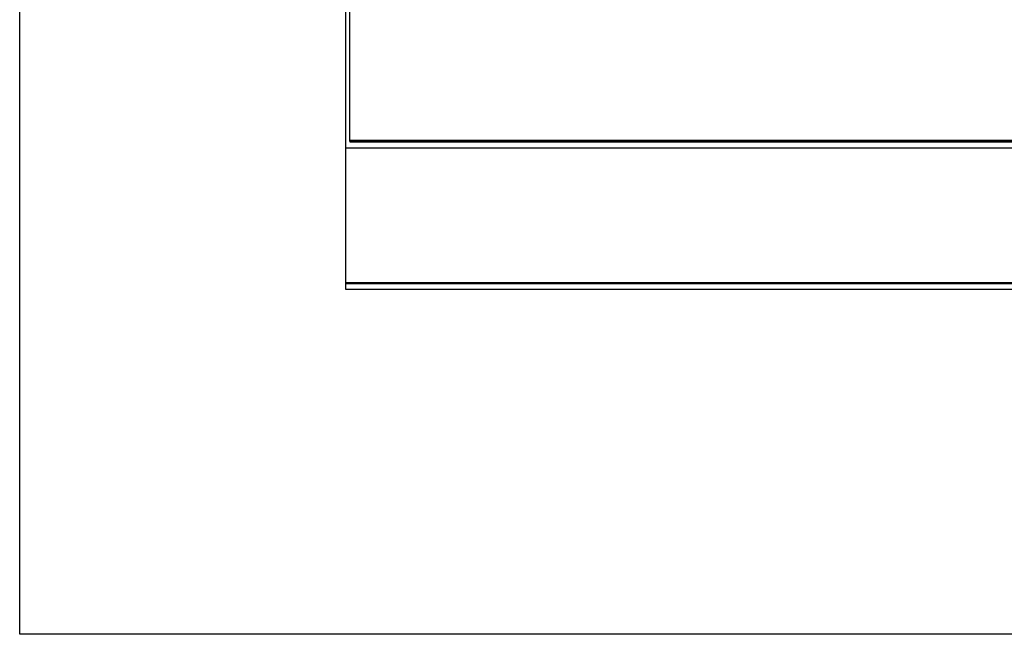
# Model space of a CAD drawing. Header units: millimetres. Extents: x 391350 to 515311, y -283575 to -199836.
# Tile 54 of 102: x 456689 to 469107, y -283575 to -275825. Entities that reach past the tile are written whole.
import ezdxf

# ---------------------------------------------------------------- set-up
doc = ezdxf.new("R2010")
doc.units = ezdxf.units.MM

msp = doc.modelspace()

# ---------------------------------------------------------------- linework, layer by layer
at = {"color": 0}
for p, q in [((460804, -279229), (460804, -259823)), ((460854, -277360), (460854, -259823)), ((477584, -277348), (460854, -277348)), ((477584, -277360), (460854, -277360)), ((477584, -277370), (460854, -277370)), ((477557, -277445), (460804, -277445)), ((481084, -279145), (460804, -279145)), ((481084, -279154), (460804, -279154)), ((481084, -279229), (460804, -279229))]:
    msp.add_line(p, q, dxfattribs=at)
msp.add_lwpolyline([(456689, -248700), (515311, -248700), (515311, -283575), (456689, -283575)], close=True, dxfattribs=at)

doc.saveas('drawing.dxf')
